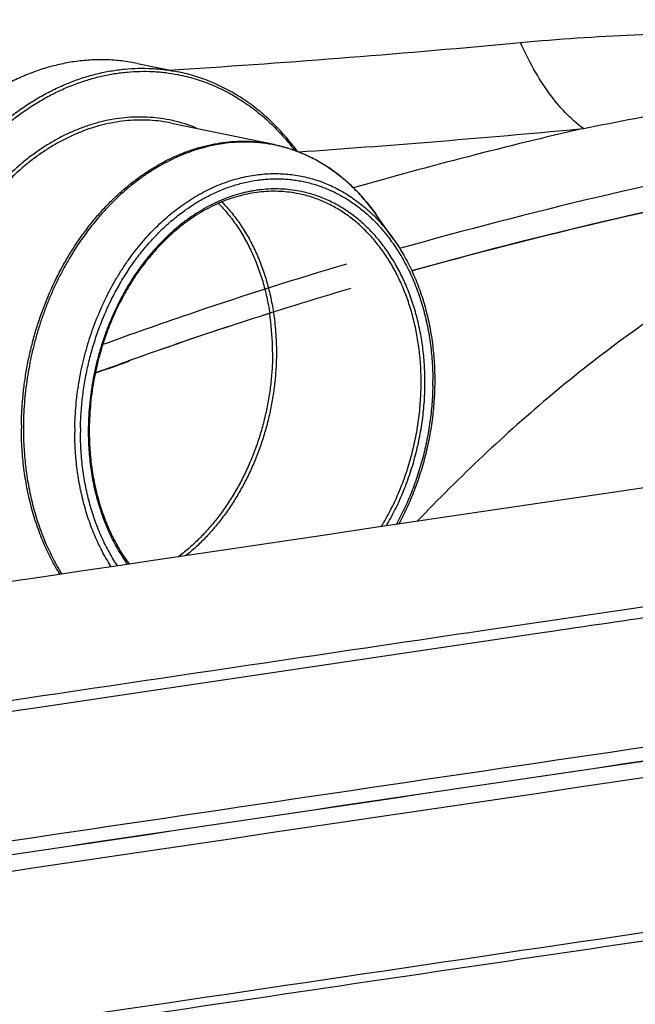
# Model space of a CAD drawing. Header units: millimetres. Extents: x 0 to 420, y -341 to 792.
# Tile 62 of 256: x 196.06 to 199.91, y 24.31 to 30.48. Entities that reach past the tile are written whole.
import ezdxf

# ---------------------------------------------------------------- set-up
doc = ezdxf.new("R2010")
doc.units = ezdxf.units.MM
doc.header["$LTSCALE"] = 23.1
doc.layers.get('0').update_dxf_attribs({"linetype": 'CONTINUOUS'})
doc.layers.add('02___PRT_ALL_AXES', color=7, linetype='CONTINUOUS')

msp = doc.modelspace()

# ---------------------------------------------------------------- linework, layer by layer
at = {"color": 7, "linetype": 'Continuous'}
for p, q in [((196.7952, 30.2043), (197.0527, 30.151)), ((196.9956, 30.1627), (197.0521, 30.1663)), ((197.0503, 30.1341), (197.0521, 30.1337)), ((197.0503, 30.134), (197.0521, 30.1337)), ((197.0091, 29.8302), (197.6486, 29.6978)), ((199.4853, 29.787), (199.5892, 29.7967)), ((197.6506, 29.6937), (197.6481, 29.6941)), ((197.6506, 29.6937), (197.6482, 29.6942)), ((198.3982, 29.1058), (198.2891, 29.2597)), ((197.1631, 28.6483), (197.1159, 28.6323)), ((197.1632, 28.6481), (197.1161, 28.6321)), ((196.7409, 28.3377), (196.5304, 28.263)), ((196.6147, 28.293), (196.7407, 28.3396)), ((196.62, 28.2975), (196.6822, 28.32)), ((196.6807, 28.3195), (196.7398, 28.3407)), ((196.6204, 28.2976), (196.5293, 28.2643)), ((196.4868, 27.9022), (196.4868, 27.8997)), ((196.4869, 27.9022), (196.4868, 27.8997)), ((198.9641, 26.5843), (199.3452, 26.6406)), ((196.839, 26.2696), (198.9641, 26.5843)), ((196.1534, 26.168), (196.839, 26.2696))]:
    msp.add_line(p, q, dxfattribs=at)
for centre, radius, start, end in [((192.4189, 102.4483), 72.4304, 273.667561, 275.367478), ((196.8119, 28.9322), 0.9363, 77.16739, 77.66948), ((196.8095, 28.9229), 0.9459, 67.93574, 77.15012), ((206.0869, 1.6447), 28.8922, 102.99671, 105.94787), ((192.5829, 104.2289), 74.7612, 274.004978, 275.297417), ((197.5612, 28.5289), 1.0156, 45.14307, 46.98244), ((197.4604, 28.4202), 1.1428, 34.99017, 36.14913), ((205.7263, 3.332), 26.7253, 106.56888, 108.68808), ((205.6583, 3.3671), 26.5183, 106.4885, 109.65508), ((205.5784, 3.6121), 26.2606, 106.47305, 109.66801), ((205.4401, 4.1897), 25.8211, 108.80683, 110.07256), ((196.0106, 28.3978), 1.6309, 1.10166, 8.47581), ((195.9501, 28.3956), 1.6915, 359.99872, 1.13713), ((205.313, 4.3629), 25.4644, 109.97749, 110.18055), ((196.857, 28.2075), 1.7155, 359.99958, 1.13627), ((196.8143, 28.2143), 1.8312, 359.22987, 359.69161), ((196.8332, 28.2142), 1.8123, 359.99999, 0.12862), ((196.8194, 28.2142), 1.8261, 359.69158, 359.99997), ((196.8097, 28.2143), 1.8358, 359.07641, 359.23005), ((198.1379, 27.9175), 2.0702, 179.38289, 179.99988), ((198.1475, 27.9159), 2.0672, 179.38313, 179.99964), ((198.2706, 27.8917), 1.8682, 179.07564, 179.99973), ((198.2674, 27.8926), 1.8296, 179.07564, 179.99973), ((1342.9829, -7706.9427), 7816.6931, 98.40250875, 98.51710809)]:
    msp.add_arc(centre, radius, start, end, dxfattribs=at)
for points, knots in [([(199.1943, 30.3355), (199.6689, 30.3805), (200.3786, 30.4038), (201.3069, 30.4156), (201.759, 30.4467), (201.9766, 30.4784)], [0, 0, 0, 0, 0.513285, 0.7633, 1, 1, 1, 1]), ([(199.5892, 29.7967), (199.5073, 29.856), (199.3533, 30.0251), (199.2449, 30.2231), (199.1943, 30.3355)], [0, 0, 0, 0, 0.450461, 1, 1, 1, 1]), ([(195.1589, 28.0184), (195.1589, 28.0553), (195.1606, 28.1295), (195.168, 28.2407), (195.1803, 28.352), (195.1975, 28.4629), (195.2195, 28.573), (195.2462, 28.682), (195.2776, 28.7895), (195.3135, 28.8952), (195.3538, 28.9988), (195.3985, 29.0998), (195.4473, 29.198), (195.5, 29.293), (195.5566, 29.3846), (195.6168, 29.4723), (195.6805, 29.556), (195.7474, 29.6354), (195.8172, 29.7101), (195.8899, 29.78), (195.965, 29.8448), (196.0425, 29.9043), (196.122, 29.9583), (196.2033, 30.0067), (196.2861, 30.0492), (196.3563, 30.0797), (196.413, 30.101), (196.4696, 30.1202), (196.5407, 30.1403), (196.6126, 30.1553), (196.6702, 30.164), (196.7274, 30.1707), (196.7989, 30.175), (196.8703, 30.1739), (196.9269, 30.1699), (196.9832, 30.1637), (197.025, 30.1567), (197.0527, 30.151)], [0, 0, 0, 0, 0.034353, 0.068913, 0.103611, 0.138382, 0.173178, 0.207954, 0.242667, 0.277267, 0.311705, 0.345934, 0.379909, 0.41359, 0.446936, 0.479914, 0.512489, 0.544635, 0.576329, 0.607552, 0.638292, 0.668542, 0.698302, 0.727578, 0.756383, 0.784739, 0.798757, 0.812674, 0.840217, 0.867412, 0.880895, 0.89431, 0.920955, 0.94741, 0.960587, 0.97374, 1, 1, 1, 1]), ([(196.399, 30.2152), (196.3678, 30.2106), (196.3051, 30.1989), (196.2279, 30.1783), (196.1665, 30.1583), (196.1205, 30.1413), (196.0748, 30.1226), (196.0141, 30.0951), (195.9543, 30.0642), (195.8956, 30.0301), (195.8519, 30.0027), (195.8088, 29.9736), (195.7517, 29.9325), (195.7103, 29.8996), (195.6832, 29.8767)], [0, 0, 0, 0, 0.118162, 0.238015, 0.29863, 0.359714, 0.421287, 0.483368, 0.60911, 0.67282, 0.737101, 0.801959, 0.867398, 1, 1, 1, 1]), ([(196.7952, 30.2043), (196.7791, 30.2076), (196.7467, 30.2136), (196.6977, 30.2204), (196.6484, 30.225), (196.5988, 30.2274), (196.549, 30.2277), (196.499, 30.2258), (196.449, 30.2217), (196.4157, 30.2176), (196.399, 30.2152)], [0, 0, 0, 0, 0.123914, 0.247948, 0.372213, 0.496811, 0.62182, 0.74731, 0.873348, 1, 1, 1, 1]), ([(199.5892, 29.7967), (200.0175, 29.8838), (200.8794, 30.0369), (201.7455, 30.1614), (202.1789, 30.2245)], [0, 0, 0, 0, 0.49952, 1, 1, 1, 1]), ([(195.1891, 28.1934), (195.1915, 28.2283), (195.1963, 28.2806), (195.2049, 28.3501), (195.2149, 28.4196), (195.23, 28.5061), (195.2525, 28.609), (195.2791, 28.7108), (195.3099, 28.8112), (195.3446, 28.9099), (195.3832, 29.0067), (195.4257, 29.1011), (195.4718, 29.193), (195.5214, 29.282), (195.5744, 29.368), (195.6307, 29.4506), (195.69, 29.5296), (195.7522, 29.6049), (195.8171, 29.676), (195.8845, 29.7429), (195.9543, 29.8054), (196.0261, 29.8632), (196.0999, 29.9162), (196.1753, 29.9643), (196.2522, 30.0072), (196.3304, 30.0449), (196.4095, 30.0772), (196.4894, 30.1041), (196.5699, 30.1255), (196.6374, 30.1386), (196.6913, 30.1463), (196.745, 30.1521), (196.8121, 30.1558), (196.879, 30.1548), (196.9322, 30.1511), (196.985, 30.1455), (197.0243, 30.1392), (197.0503, 30.1341)], [0, 0, 0, 0, 0.03481, 0.052256, 0.069719, 0.104671, 0.139629, 0.174553, 0.209402, 0.24413, 0.278694, 0.313051, 0.347163, 0.380993, 0.414505, 0.447667, 0.480451, 0.51283, 0.544783, 0.576293, 0.607346, 0.637934, 0.668057, 0.697715, 0.726918, 0.755681, 0.784024, 0.811974, 0.839563, 0.86683, 0.880357, 0.893821, 0.920577, 0.947155, 0.960396, 0.973613, 1, 1, 1, 1]), ([(197.0521, 30.1337), (197.0695, 30.1303), (197.1043, 30.1225), (197.1558, 30.1082), (197.2067, 30.0915), (197.2569, 30.0723), (197.3063, 30.0507), (197.3549, 30.0266), (197.4025, 30.0001), (197.4491, 29.9713), (197.4947, 29.9401), (197.5392, 29.9067), (197.5825, 29.8711), (197.6246, 29.8332), (197.6654, 29.7933), (197.7049, 29.7512), (197.743, 29.7072), (197.7673, 29.6766), (197.7792, 29.6611)], [0, 0, 0, 0, 0.060225, 0.1205, 0.180888, 0.241446, 0.302234, 0.363306, 0.424718, 0.486519, 0.54876, 0.611483, 0.674729, 0.738538, 0.802943, 0.867972, 0.933651, 1, 1, 1, 1]), ([(197.7962, 29.6546), (197.7722, 29.687), (197.7345, 29.7339), (197.6808, 29.7928), (197.6393, 29.8346), (197.5965, 29.8742), (197.5523, 29.9116), (197.5069, 29.9467), (197.4603, 29.9794), (197.4125, 30.0097), (197.3637, 30.0376), (197.314, 30.063), (197.2633, 30.0858), (197.2117, 30.1061), (197.1594, 30.1239), (197.1064, 30.139), (197.0706, 30.1473), (197.0527, 30.151)], [0, 0, 0, 0, 0.132029, 0.197075, 0.261498, 0.325325, 0.388589, 0.451326, 0.513573, 0.575379, 0.636793, 0.697869, 0.758663, 0.819228, 0.87961, 0.939852, 1, 1, 1, 1]), ([(197.0119, 29.8469), (196.9892, 29.8519), (196.9433, 29.8601), (196.8737, 29.8674), (196.8035, 29.8695), (196.7328, 29.8665), (196.662, 29.8583), (196.6031, 29.8473), (196.5562, 29.8359), (196.5091, 29.8229), (196.4504, 29.8034), (196.381, 29.7751), (196.3125, 29.742), (196.2451, 29.7042), (196.1791, 29.6617), (196.1145, 29.6148), (196.0518, 29.5636), (195.9909, 29.5082), (195.9121, 29.4284), (195.8385, 29.3415), (195.7793, 29.2604), (195.7466, 29.2122), (195.7147, 29.1626), (195.6767, 29.0988), (195.6343, 29.0198), (195.5952, 28.9383), (195.5594, 28.8545), (195.5272, 28.7689), (195.4984, 28.6816), (195.4734, 28.5928), (195.4521, 28.503), (195.4375, 28.4274), (195.4277, 28.3666), (195.4193, 28.3057), (195.4112, 28.2294), (195.4073, 28.1683), (195.4061, 28.1377)], [0, 0, 0, 0, 0.026355, 0.052762, 0.079284, 0.10598, 0.132905, 0.160111, 0.173837, 0.18765, 0.215553, 0.24386, 0.272598, 0.301791, 0.331453, 0.361592, 0.392212, 0.423309, 0.454874, 0.519325, 0.552186, 0.568763, 0.585431, 0.619023, 0.65293, 0.687114, 0.721534, 0.756147, 0.790905, 0.825764, 0.860679, 0.895609, 0.913067, 0.930513, 0.965331, 1, 1, 1, 1]), ([(197.0091, 29.8302), (196.9867, 29.8348), (196.9414, 29.8425), (196.8728, 29.8489), (196.8035, 29.8503), (196.7339, 29.8466), (196.6641, 29.8379), (196.6061, 29.8265), (196.5599, 29.815), (196.5135, 29.8017), (196.4559, 29.782), (196.3992, 29.7585), (196.3543, 29.7373), (196.3094, 29.7144), (196.2539, 29.6828), (196.189, 29.6406), (196.1256, 29.594), (196.0639, 29.5432), (196.0042, 29.4883), (195.9465, 29.4295), (195.8911, 29.3669), (195.8382, 29.3009), (195.7879, 29.2315), (195.7403, 29.1591), (195.6957, 29.0837), (195.6541, 29.0058), (195.6157, 28.9254), (195.5806, 28.8428), (195.5489, 28.7584), (195.5207, 28.6723), (195.4961, 28.5849), (195.4752, 28.4964), (195.458, 28.407), (195.4446, 28.3171), (195.4351, 28.2269), (195.4312, 28.1667), (195.43, 28.1366)], [0, 0, 0, 0, 0.026339, 0.052739, 0.079261, 0.105964, 0.132903, 0.160127, 0.173863, 0.187687, 0.215614, 0.243945, 0.258274, 0.272713, 0.30193, 0.331615, 0.361775, 0.392414, 0.423526, 0.455103, 0.487129, 0.519585, 0.552446, 0.585686, 0.619271, 0.653167, 0.687336, 0.721739, 0.756331, 0.791067, 0.8259, 0.86079, 0.895693, 0.930567, 0.965358, 1, 1, 1, 1]), ([(201.7838, 29.7829), (201.4965, 29.7364), (200.3713, 29.5381), (199.257, 29.2769), (198.4378, 29.0443)], [0, 0, 0, 0, 0.25471, 1, 1, 1, 1]), ([(196.0679, 27.9398), (196.0682, 27.9705), (196.0702, 28.032), (196.0773, 28.1242), (196.0884, 28.2163), (196.1035, 28.3081), (196.1225, 28.3991), (196.1455, 28.4892), (196.1722, 28.578), (196.2127, 28.6941), (196.2604, 28.8067), (196.3152, 28.915), (196.3595, 28.9933), (196.4068, 29.0687), (196.4571, 29.141), (196.5102, 29.2098), (196.5659, 29.2751), (196.6241, 29.3366), (196.6845, 29.394), (196.747, 29.4473), (196.8113, 29.4962), (196.8773, 29.5405), (196.9337, 29.5737), (196.9795, 29.5978), (197.0253, 29.6201), (197.0831, 29.645), (197.142, 29.6658), (197.1894, 29.6799), (197.2366, 29.6921), (197.2958, 29.7043), (197.3554, 29.7122), (197.403, 29.7158), (197.4385, 29.7172), (197.474, 29.7173), (197.521, 29.7157), (197.5795, 29.7103), (197.6257, 29.7026), (197.6486, 29.6978)], [0, 0, 0, 0, 0.034422, 0.069041, 0.103789, 0.138601, 0.173425, 0.208218, 0.242937, 0.277536, 0.346165, 0.380121, 0.413778, 0.447098, 0.480045, 0.51259, 0.544706, 0.576369, 0.607563, 0.638277, 0.668503, 0.698243, 0.727504, 0.74196, 0.756302, 0.78465, 0.81258, 0.8264, 0.84013, 0.867331, 0.894236, 0.907595, 0.9209, 0.934158, 0.947376, 0.97372, 1, 1, 1, 1]), ([(197.3277, 29.7013), (197.3074, 29.6984), (197.2667, 29.6912), (197.2061, 29.6766), (197.1458, 29.6584), (197.086, 29.6364), (197.0267, 29.6108), (196.9681, 29.5816), (196.9104, 29.5489), (196.8537, 29.5127), (196.7982, 29.4732), (196.7438, 29.4305), (196.6909, 29.3846), (196.6395, 29.3357), (196.5897, 29.2838), (196.5252, 29.2105), (196.4495, 29.1122), (196.3814, 29.0069), (196.3314, 28.9185), (196.296, 28.85), (196.2631, 28.7796), (196.2327, 28.7077), (196.2049, 28.6343), (196.1798, 28.5596), (196.1573, 28.4839), (196.1377, 28.4072), (196.1208, 28.3298), (196.1068, 28.2519), (196.0957, 28.1735), (196.0875, 28.095), (196.0822, 28.0166), (196.0807, 27.9642), (196.0804, 27.9382)], [0, 0, 0, 0, 0.026376, 0.053042, 0.080017, 0.107317, 0.134962, 0.162972, 0.191366, 0.220158, 0.249354, 0.278956, 0.308961, 0.339366, 0.370162, 0.401336, 0.464748, 0.529463, 0.562258, 0.595305, 0.628575, 0.662038, 0.695664, 0.729417, 0.763264, 0.79717, 0.831105, 0.865038, 0.898937, 0.932762, 0.966466, 1, 1, 1, 1]), ([(197.6482, 29.6942), (197.6351, 29.6968), (197.6089, 29.7013), (197.5692, 29.7065), (197.5293, 29.7099), (197.4758, 29.7122), (197.4083, 29.7109), (197.3545, 29.7053), (197.3277, 29.7013)], [0, 0, 0, 0, 0.123911, 0.247961, 0.372254, 0.496882, 0.747369, 1, 1, 1, 1]), ([(197.6486, 29.6978), (197.6642, 29.6946), (197.6953, 29.6873), (197.7413, 29.6741), (197.7867, 29.6585), (197.8314, 29.6406), (197.8754, 29.6205), (197.9184, 29.5981), (197.9606, 29.5734), (198.0018, 29.5466), (198.0419, 29.5177), (198.081, 29.4867), (198.1189, 29.4536), (198.1556, 29.4186), (198.1911, 29.3816), (198.2369, 29.3296), (198.2688, 29.2882), (198.2891, 29.2597)], [0, 0, 0, 0, 0.060142, 0.12037, 0.180734, 0.241279, 0.302055, 0.363119, 0.424525, 0.486325, 0.54857, 0.611308, 0.674581, 0.73843, 0.802888, 0.86797, 1, 1, 1, 1]), ([(198.2891, 29.2597), (198.2688, 29.2882), (198.2369, 29.3295), (198.1911, 29.3815), (198.1556, 29.4184), (198.119, 29.4532), (198.0811, 29.4861), (198.0421, 29.5169), (198.0021, 29.5455), (197.961, 29.572), (197.919, 29.5963), (197.8761, 29.6184), (197.8324, 29.6382), (197.7879, 29.6557), (197.7427, 29.6709), (197.697, 29.6837), (197.6661, 29.6907), (197.6506, 29.6937)], [0, 0, 0, 0, 0.132654, 0.197932, 0.262532, 0.326483, 0.389817, 0.452577, 0.514807, 0.576553, 0.637867, 0.698806, 0.759429, 0.819794, 0.879966, 0.940011, 1, 1, 1, 1]), ([(202.2092, 29.6867), (201.8912, 29.6396), (200.6478, 29.4367), (199.4165, 29.1581), (198.513, 28.9047)], [0, 0, 0, 0, 0.25517, 1, 1, 1, 1]), ([(198.5132, 28.9048), (198.8158, 28.9896), (200.0572, 29.3151), (201.32, 29.5572), (202.2788, 29.6969)], [0, 0, 0, 0, 0.244922, 1, 1, 1, 1]), ([(205.9714, 28.4287), (205.7012, 28.6302), (205.1404, 28.9968), (204.2256, 29.4013), (203.2505, 29.6098), (202.24, 29.581), (201.2364, 29.305), (200.4434, 28.8972), (199.8358, 28.4857), (199.2355, 28.0137), (198.8155, 27.6151), (198.5465, 27.3353)], [0, 0, 0, 0, 0.120816, 0.239241, 0.356572, 0.475233, 0.597983, 0.726479, 0.792989, 0.860845, 1, 1, 1, 1]), ([(196.4026, 27.9218), (196.403, 27.9453), (196.4047, 27.9923), (196.4098, 28.0629), (196.4175, 28.1336), (196.4312, 28.2275), (196.4502, 28.3207), (196.4742, 28.4125), (196.4946, 28.4805), (196.5175, 28.5476), (196.5427, 28.6135), (196.5703, 28.6781), (196.6001, 28.7412), (196.6321, 28.8027), (196.6662, 28.8625), (196.7023, 28.9204), (196.7527, 28.9945), (196.8071, 29.0647), (196.8652, 29.1304), (196.9247, 29.192), (196.9874, 29.2489), (197.0531, 29.3003), (197.1193, 29.3472), (197.2046, 29.3985), (197.2937, 29.4399), (197.366, 29.4663), (197.4202, 29.4827), (197.4747, 29.4958), (197.5113, 29.5023), (197.5295, 29.5049)], [0, 0, 0, 0, 0.033561, 0.06729, 0.101142, 0.135067, 0.202958, 0.236871, 0.27072, 0.304471, 0.338093, 0.371553, 0.404818, 0.437856, 0.470642, 0.503147, 0.535349, 0.598736, 0.629901, 0.660687, 0.721065, 0.750661, 0.779851, 0.837012, 0.892658, 0.919967, 0.94695, 0.973621, 1, 1, 1, 1]), ([(197.5295, 29.5049), (197.5459, 29.5073), (197.5785, 29.5112), (197.6276, 29.5142), (197.6766, 29.5144), (197.7253, 29.5119), (197.7736, 29.5066), (197.8214, 29.4985), (197.8686, 29.4877), (197.9152, 29.4742), (197.9611, 29.4579), (198.0062, 29.439), (198.0503, 29.4174), (198.0935, 29.3933), (198.1355, 29.3665), (198.1765, 29.3373), (198.2161, 29.3057), (198.2416, 29.2832), (198.2541, 29.2715)], [0, 0, 0, 0, 0.062772, 0.12516, 0.187219, 0.249009, 0.310597, 0.372073, 0.433531, 0.495064, 0.556765, 0.618719, 0.681006, 0.743703, 0.806886, 0.870622, 0.934974, 1, 1, 1, 1]), ([(196.438, 27.9221), (196.4385, 27.9556), (196.4415, 28.023), (196.4497, 28.107), (196.459, 28.174), (196.4673, 28.2243), (196.477, 28.2742), (196.4916, 28.3405), (196.5089, 28.406), (196.5288, 28.4707), (196.5449, 28.5187), (196.5623, 28.5661), (196.5871, 28.6283), (196.6143, 28.6893), (196.6438, 28.7487), (196.6748, 28.8067), (196.7161, 28.8769), (196.7699, 28.9573), (196.8276, 29.0331), (196.8889, 29.1041), (196.9534, 29.1699), (197.0208, 29.2301), (197.0795, 29.2756), (197.1276, 29.3089), (197.1759, 29.3398), (197.2375, 29.3745), (197.3009, 29.404), (197.3522, 29.4242), (197.4034, 29.4419), (197.4679, 29.4598), (197.5332, 29.4719), (197.5854, 29.478), (197.6243, 29.4808), (197.6632, 29.4819), (197.7019, 29.4811), (197.7404, 29.4786), (197.7786, 29.4742), (197.8166, 29.4681), (197.8542, 29.4603), (197.8914, 29.4506), (197.9282, 29.4393), (197.9645, 29.4262), (198.0123, 29.4064), (198.0707, 29.3773), (198.1265, 29.3429), (198.1697, 29.3123), (198.2121, 29.2793), (198.2424, 29.2524), (198.262, 29.2337)], [0, 0, 0, 0, 0.035446, 0.071119, 0.089008, 0.106915, 0.124827, 0.142736, 0.178507, 0.196355, 0.214166, 0.23193, 0.249638, 0.284847, 0.302333, 0.319727, 0.354208, 0.388236, 0.42176, 0.454738, 0.487135, 0.518926, 0.550098, 0.565454, 0.580655, 0.610598, 0.639958, 0.654433, 0.668778, 0.697097, 0.724987, 0.738797, 0.752529, 0.766194, 0.779804, 0.79337, 0.806906, 0.820423, 0.833934, 0.847452, 0.860989, 0.874559, 0.888174, 0.915577, 0.943295, 0.957302, 0.971417, 1, 1, 1, 1]), ([(197.8093, 29.4041), (197.7899, 29.4078), (197.7507, 29.4138), (197.6913, 29.4183), (197.6314, 29.4184), (197.5814, 29.4147), (197.5414, 29.4096), (197.5113, 29.4047), (197.4812, 29.3986), (197.4411, 29.3891), (197.391, 29.3744), (197.3417, 29.3562), (197.3027, 29.3396), (197.2636, 29.3215), (197.2153, 29.2962), (197.1586, 29.2619), (197.1031, 29.2237), (197.0491, 29.1816), (196.9967, 29.136), (196.9461, 29.0868), (196.8974, 29.0342), (196.8508, 28.9785), (196.7913, 28.8997), (196.737, 28.8157), (196.6883, 28.7274), (196.6543, 28.6587), (196.6232, 28.588), (196.595, 28.5155), (196.57, 28.4415), (196.5481, 28.3663), (196.5294, 28.2901), (196.5166, 28.2259), (196.508, 28.1742), (196.5005, 28.1225), (196.4933, 28.0577), (196.4881, 27.9799), (196.4868, 27.928), (196.4868, 27.9022)], [0, 0, 0, 0, 0.026245, 0.052566, 0.079027, 0.105688, 0.119112, 0.132607, 0.146179, 0.159834, 0.187408, 0.215373, 0.229515, 0.243766, 0.272606, 0.301913, 0.331702, 0.361978, 0.392739, 0.423979, 0.455685, 0.487837, 0.520413, 0.586704, 0.620371, 0.654329, 0.688537, 0.722951, 0.757522, 0.792203, 0.826951, 0.861721, 0.879102, 0.896472, 0.931146, 0.965678, 1, 1, 1, 1]), ([(197.8063, 29.3874), (197.7872, 29.3914), (197.7487, 29.3978), (197.6901, 29.4031), (197.6311, 29.4039), (197.5716, 29.4003), (197.5121, 29.3923), (197.4526, 29.3799), (197.3933, 29.3631), (197.3345, 29.342), (197.2763, 29.3166), (197.2189, 29.2871), (197.1625, 29.2535), (197.1074, 29.2159), (197.0536, 29.1746), (197.0014, 29.1295), (196.9509, 29.0808), (196.9023, 29.0288), (196.8558, 28.9735), (196.8116, 28.9153), (196.7697, 28.8541), (196.7303, 28.7903), (196.6936, 28.7241), (196.6596, 28.6557), (196.6286, 28.5853), (196.5911, 28.4888), (196.5598, 28.3896), (196.535, 28.2885), (196.5197, 28.2117), (196.5077, 28.1345), (196.4992, 28.0569), (196.494, 27.9794), (196.4929, 27.9277), (196.4929, 27.902)], [0, 0, 0, 0, 0.026063, 0.052222, 0.078526, 0.105024, 0.131774, 0.158836, 0.186262, 0.214097, 0.242372, 0.271116, 0.300348, 0.330079, 0.360317, 0.39106, 0.422301, 0.454025, 0.486214, 0.518843, 0.551883, 0.585301, 0.61906, 0.65312, 0.68744, 0.721972, 0.791462, 0.826339, 0.861236, 0.896109, 0.930906, 0.965559, 1, 1, 1, 1]), ([(198.5722, 28.2415), (198.5715, 28.2768), (198.5688, 28.3296), (198.5618, 28.3996), (198.555, 28.4513), (198.5465, 28.5025), (198.5365, 28.5529), (198.5248, 28.6025), (198.5072, 28.6672), (198.4813, 28.7456), (198.4501, 28.8212), (198.4222, 28.8792), (198.4, 28.9212), (198.3763, 28.9618), (198.3514, 29.0009), (198.3251, 29.0385), (198.2975, 29.0746), (198.2687, 29.109), (198.229, 29.1524), (198.1765, 29.2025), (198.12, 29.247), (198.073, 29.2787), (198.0371, 29.3003), (198.0003, 29.32), (197.9628, 29.3377), (197.9246, 29.3534), (197.8857, 29.3669), (197.8463, 29.3784), (197.8197, 29.3847), (197.8063, 29.3874)], [0, 0, 0, 0, 0.07128, 0.10664, 0.14177, 0.176639, 0.211224, 0.24551, 0.279486, 0.346455, 0.412071, 0.444361, 0.476295, 0.507869, 0.539086, 0.569949, 0.600464, 0.630639, 0.660485, 0.719227, 0.776843, 0.805288, 0.833518, 0.861561, 0.889445, 0.917198, 0.944854, 0.972443, 1, 1, 1, 1]), ([(198.5965, 28.2071), (198.5965, 28.244), (198.5947, 28.2993), (198.5888, 28.3725), (198.5826, 28.4267), (198.5746, 28.4803), (198.5649, 28.5332), (198.5535, 28.5852), (198.5404, 28.6364), (198.5256, 28.6866), (198.5091, 28.7357), (198.491, 28.7836), (198.4713, 28.8304), (198.45, 28.8758), (198.4272, 28.9198), (198.4029, 28.9624), (198.3772, 29.0035), (198.35, 29.0429), (198.3215, 29.0807), (198.2917, 29.1168), (198.2606, 29.151), (198.2282, 29.1834), (198.1947, 29.2139), (198.1602, 29.2425), (198.1245, 29.269), (198.0879, 29.2935), (198.0504, 29.3159), (198.0119, 29.3362), (197.9728, 29.3543), (197.9328, 29.3702), (197.8922, 29.3839), (197.851, 29.3953), (197.8232, 29.4014), (197.8093, 29.4041)], [0, 0, 0, 0, 0.071375, 0.106794, 0.141987, 0.176922, 0.211573, 0.245926, 0.279966, 0.313683, 0.347065, 0.380104, 0.41279, 0.445116, 0.477077, 0.508669, 0.539894, 0.570754, 0.601256, 0.631408, 0.661221, 0.690709, 0.719888, 0.748778, 0.777399, 0.805774, 0.833932, 0.8619, 0.889708, 0.917389, 0.944974, 0.9725, 1, 1, 1, 1]), ([(197.3026, 29.3274), (197.313, 29.3168), (197.3334, 29.2951), (197.3626, 29.261), (197.3906, 29.2252), (197.4173, 29.1878), (197.4427, 29.1489), (197.4667, 29.1085), (197.4893, 29.0666), (197.5176, 29.0087), (197.5493, 28.9331), (197.5756, 28.8545), (197.5934, 28.7897), (197.6053, 28.74), (197.6155, 28.6894), (197.6212, 28.6553), (197.6238, 28.6382)], [0, 0, 0, 0, 0.057456, 0.115553, 0.174312, 0.23375, 0.293881, 0.354713, 0.416251, 0.47849, 0.605009, 0.734192, 0.799751, 0.865922, 0.93268, 1, 1, 1, 1]), ([(197.3238, 29.3373), (197.3342, 29.3267), (197.3546, 29.3048), (197.3839, 29.2705), (197.412, 29.2345), (197.4479, 29.1841), (197.4895, 29.1171), (197.5259, 29.0463), (197.5522, 28.9871), (197.5705, 28.9412), (197.5872, 28.8942), (197.6024, 28.8462), (197.616, 28.7972), (197.6321, 28.7303), (197.6416, 28.6794), (197.6468, 28.6451)], [0, 0, 0, 0, 0.057496, 0.115629, 0.174419, 0.233885, 0.354858, 0.478624, 0.541554, 0.605161, 0.669428, 0.734339, 0.799876, 0.866017, 1, 1, 1, 1]), ([(198.2775, 29.2489), (198.2994, 29.2271), (198.3417, 29.181), (198.38, 29.1316), (198.3982, 29.1058)], [0, 0, 0, 0, 0.494662, 1, 1, 1, 1]), ([(198.262, 29.2337), (198.2839, 29.2125), (198.3264, 29.1678), (198.3648, 29.1195), (198.3832, 29.0944)], [0, 0, 0, 0, 0.494638, 1, 1, 1, 1]), ([(198.3966, 29.0756), (198.4167, 29.0469), (198.4547, 28.987), (198.4959, 28.9078), (198.5254, 28.8415), (198.5458, 28.79), (198.5645, 28.7372), (198.5813, 28.6831), (198.5962, 28.6279), (198.6092, 28.5717), (198.6202, 28.5145), (198.6293, 28.4565), (198.6364, 28.3977), (198.6433, 28.3183), (198.6454, 28.2584), (198.6455, 28.2183)], [0, 0, 0, 0, 0.115887, 0.234614, 0.295046, 0.356165, 0.417955, 0.480398, 0.543473, 0.607158, 0.671427, 0.736252, 0.801588, 0.867371, 1, 1, 1, 1]), ([(198.3982, 29.1058), (198.4193, 29.0762), (198.449, 29.0299), (198.4846, 28.9656), (198.5183, 28.8982), (198.5557, 28.81), (198.5926, 28.6994), (198.6215, 28.584), (198.6388, 28.485), (198.6486, 28.4043), (198.6556, 28.3222), (198.6576, 28.2602), (198.6576, 28.2188)], [0, 0, 0, 0, 0.116194, 0.175363, 0.235212, 0.356866, 0.48109, 0.607758, 0.736677, 0.801913, 0.867593, 1, 1, 1, 1]), ([(197.6468, 28.6451), (197.65, 28.6247), (197.6554, 28.5835), (197.6613, 28.5212), (197.6648, 28.4584), (197.6655, 28.4163), (197.6655, 28.3952)], [0, 0, 0, 0, 0.24736, 0.496685, 0.74767, 1, 1, 1, 1]), ([(197.6416, 28.3955), (197.6416, 28.3642), (197.6399, 28.3014), (197.6334, 28.2229), (197.6257, 28.1602), (197.6187, 28.1132), (197.6104, 28.0664), (197.5976, 28.0044), (197.5824, 27.9429), (197.5648, 27.8821), (197.5503, 27.837), (197.5347, 27.7924), (197.5125, 27.7338), (197.4818, 27.6622), (197.4406, 27.579), (197.3952, 27.4992), (197.346, 27.423), (197.293, 27.351), (197.2367, 27.2835), (197.1772, 27.2207), (197.1149, 27.1631), (197.0712, 27.1279), (197.049, 27.1113)], [0, 0, 0, 0, 0.064174, 0.1288, 0.161225, 0.193689, 0.226174, 0.258664, 0.323588, 0.355997, 0.388348, 0.420624, 0.452807, 0.516821, 0.580265, 0.643022, 0.704982, 0.766051, 0.826146, 0.885199, 0.943159, 1, 1, 1, 1]), ([(197.6655, 28.3952), (197.6655, 28.3644), (197.6639, 28.3026), (197.6565, 28.21), (197.6443, 28.1176), (197.6272, 28.0257), (197.6054, 27.9349), (197.579, 27.8455), (197.5481, 27.758), (197.5187, 27.6869), (197.493, 27.6312), (197.466, 27.5769), (197.4299, 27.5108), (197.3904, 27.4473), (197.3569, 27.3983), (197.3226, 27.3511), (197.2776, 27.2946), (197.2203, 27.231), (197.1602, 27.1722), (197.118, 27.136), (197.0966, 27.1188)], [0, 0, 0, 0, 0.063982, 0.128407, 0.193094, 0.257875, 0.322626, 0.387231, 0.451567, 0.515506, 0.54729, 0.578929, 0.641709, 0.703749, 0.734464, 0.76496, 0.825247, 0.88455, 0.942812, 1, 1, 1, 1]), ([(198.3223, 27.3003), (198.3324, 27.3169), (198.3519, 27.3504), (198.3794, 27.4019), (198.4054, 27.4546), (198.4295, 27.5086), (198.452, 27.5636), (198.4726, 27.6196), (198.4914, 27.6764), (198.5083, 27.7339), (198.5233, 27.7921), (198.5364, 27.8508), (198.5475, 27.9099), (198.5566, 27.9693), (198.5637, 28.0289), (198.5705, 28.1082), (198.5725, 28.1678), (198.5725, 28.2075)], [0, 0, 0, 0, 0.060871, 0.122184, 0.183897, 0.245966, 0.308341, 0.370971, 0.433805, 0.49679, 0.559878, 0.623022, 0.686173, 0.749285, 0.812298, 0.875141, 1, 1, 1, 1]), ([(198.3533, 27.3056), (198.3729, 27.3388), (198.41, 27.407), (198.4504, 27.4954), (198.4794, 27.5682), (198.4995, 27.6239), (198.5177, 27.6804), (198.5341, 27.7375), (198.5487, 27.7953), (198.5614, 27.8535), (198.5722, 27.9122), (198.581, 27.9711), (198.5879, 28.0301), (198.5945, 28.1087), (198.5965, 28.1678), (198.5965, 28.2071)], [0, 0, 0, 0, 0.122367, 0.246251, 0.308656, 0.3713, 0.434131, 0.497102, 0.560166, 0.623278, 0.686393, 0.749464, 0.812432, 0.875227, 1, 1, 1, 1]), ([(198.6576, 28.2188), (198.6576, 28.1798), (198.6558, 28.1211), (198.6497, 28.0431), (198.6433, 27.9844), (198.6351, 27.9259), (198.6252, 27.8676), (198.6134, 27.8096), (198.5999, 27.752), (198.5847, 27.6949), (198.5677, 27.6384), (198.5491, 27.5825), (198.5288, 27.5275), (198.5069, 27.4732), (198.4756, 27.4023), (198.4498, 27.3504), (198.4314, 27.3165)], [0, 0, 0, 0, 0.124554, 0.187197, 0.250002, 0.312909, 0.375873, 0.438855, 0.501818, 0.564724, 0.627534, 0.690203, 0.752691, 0.814956, 0.876956, 1, 1, 1, 1]), ([(198.6452, 28.1847), (198.6446, 28.1469), (198.642, 28.0901), (198.635, 28.0145), (198.628, 27.9578), (198.6193, 27.9012), (198.6088, 27.8448), (198.5967, 27.7888), (198.5784, 27.7147), (198.5514, 27.6235), (198.519, 27.5343), (198.49, 27.4646), (198.4667, 27.4133), (198.4421, 27.3631), (198.4246, 27.3302), (198.4156, 27.3139)], [0, 0, 0, 0, 0.124777, 0.187519, 0.250414, 0.313401, 0.376425, 0.439444, 0.502422, 0.628085, 0.753115, 0.815298, 0.877199, 0.938779, 1, 1, 1, 1]), ([(196.3096, 27.0027), (196.2899, 27.0344), (196.2526, 27.1001), (196.2041, 27.2037), (196.1697, 27.2943), (196.1456, 27.3692), (196.1294, 27.4268), (196.1149, 27.4855), (196.1024, 27.5451), (196.0917, 27.6056), (196.083, 27.6669), (196.0762, 27.7288), (196.0697, 27.8124), (196.0677, 27.8754), (196.0677, 27.9175)], [0, 0, 0, 0, 0.116751, 0.236112, 0.358013, 0.419888, 0.482349, 0.545378, 0.608952, 0.673049, 0.737644, 0.802693, 0.868143, 1, 1, 1, 1]), ([(196.0803, 27.9159), (196.0803, 27.8739), (196.0822, 27.8111), (196.0887, 27.7279), (196.0954, 27.6661), (196.1041, 27.6051), (196.1147, 27.5448), (196.1272, 27.4854), (196.1416, 27.4269), (196.1578, 27.3695), (196.1758, 27.3133), (196.1956, 27.2582), (196.2172, 27.2045), (196.2405, 27.1521), (196.2737, 27.0846), (196.3013, 27.0357), (196.3209, 27.0042)], [0, 0, 0, 0, 0.13185, 0.197291, 0.26233, 0.326911, 0.390998, 0.454566, 0.517591, 0.580051, 0.641927, 0.7032, 0.763852, 0.823869, 0.883239, 1, 1, 1, 1]), ([(196.6311, 27.05), (196.6125, 27.0788), (196.5863, 27.1236), (196.5548, 27.1855), (196.5326, 27.2336), (196.5121, 27.2831), (196.4933, 27.3338), (196.4761, 27.3857), (196.4607, 27.4387), (196.4471, 27.4928), (196.4352, 27.5477), (196.4251, 27.6035), (196.4168, 27.6601), (196.4104, 27.7173), (196.4042, 27.7945), (196.4024, 27.8527), (196.4024, 27.8917)], [0, 0, 0, 0, 0.116477, 0.175734, 0.235658, 0.296241, 0.357467, 0.419318, 0.481775, 0.544817, 0.608421, 0.672564, 0.737219, 0.80235, 0.867899, 1, 1, 1, 1]), ([(196.6699, 27.0558), (196.6605, 27.0699), (196.6423, 27.0988), (196.6166, 27.1435), (196.5925, 27.1897), (196.5701, 27.2374), (196.5492, 27.2864), (196.5301, 27.3368), (196.5127, 27.3884), (196.4971, 27.4411), (196.4832, 27.4949), (196.4711, 27.5496), (196.4609, 27.6052), (196.4524, 27.6616), (196.4459, 27.7186), (196.4396, 27.7956), (196.4378, 27.8537), (196.4378, 27.8926)], [0, 0, 0, 0, 0.057803, 0.116292, 0.175467, 0.235324, 0.295851, 0.357036, 0.418863, 0.481312, 0.544366, 0.608001, 0.672194, 0.736916, 0.80212, 0.867746, 1, 1, 1, 1]), ([(196.4868, 27.8997), (196.4868, 27.8606), (196.4888, 27.802), (196.4954, 27.7245), (196.5024, 27.6672), (196.5113, 27.6106), (196.5222, 27.5548), (196.535, 27.5), (196.5497, 27.4462), (196.5663, 27.3936), (196.5848, 27.3422), (196.605, 27.2922), (196.6271, 27.2436), (196.6508, 27.1965), (196.6846, 27.1363), (196.7126, 27.0931), (196.7325, 27.0655)], [0, 0, 0, 0, 0.132807, 0.198672, 0.264079, 0.328963, 0.393277, 0.456992, 0.520081, 0.582521, 0.644292, 0.705373, 0.76575, 0.825408, 0.884339, 1, 1, 1, 1]), ([(196.4929, 27.902), (196.4929, 27.8626), (196.4949, 27.8037), (196.5017, 27.7257), (196.5088, 27.668), (196.5179, 27.6111), (196.5291, 27.5551), (196.5422, 27.5001), (196.5572, 27.4462), (196.5741, 27.3935), (196.593, 27.3421), (196.6137, 27.2921), (196.6361, 27.2436), (196.6603, 27.1967), (196.6947, 27.1368), (196.7232, 27.0939), (196.7435, 27.0666)], [0, 0, 0, 0, 0.133209, 0.199242, 0.264789, 0.329784, 0.394185, 0.457961, 0.521083, 0.583525, 0.645264, 0.706278, 0.766548, 0.82606, 0.884809, 1, 1, 1, 1]), ([(198.9542, 26.6515), (199.2564, 26.6962), (200.4478, 26.8724), (201.6393, 27.0482), (202.5286, 27.1793)], [0, 0, 0, 0, 0.253673, 1, 1, 1, 1]), ([(199.3452, 26.6406), (199.6061, 26.6792), (200.6364, 26.8315), (201.6668, 26.9836), (202.4363, 27.097)], [0, 0, 0, 0, 0.253238, 1, 1, 1, 1]), ([(192.0196, 25.6225), (192.6036, 25.7094), (194.915, 26.0532), (197.2265, 26.3959), (198.9542, 26.6515)], [0, 0, 0, 0, 0.252638, 1, 1, 1, 1]), ([(192.2913, 24.7825), (193.1475, 24.91), (196.4985, 25.4081), (199.8498, 25.9042), (202.3451, 26.2721)], [0, 0, 0, 0, 0.255487, 1, 1, 1, 1]), ([(191.3755, 24.5599), (192.3124, 24.6995), (195.9809, 25.2452), (199.6497, 25.7884), (202.3817, 26.1912)], [0, 0, 0, 0, 0.255408, 1, 1, 1, 1]), ([(191.3756, 24.5591), (192.3126, 24.6987), (195.9812, 25.2445), (199.6502, 25.7877), (202.3824, 26.1904)], [0, 0, 0, 0, 0.255408, 1, 1, 1, 1]), ([(192.2294, 25.585), (192.5578, 25.6339), (193.8657, 25.8284), (195.1737, 26.0227), (196.1534, 26.168)], [0, 0, 0, 0, 0.251044, 1, 1, 1, 1]), ([(194.2306, 23.9104), (195.1481, 24.0467), (198.6971, 24.5734), (202.2464, 25.0977), (204.8784, 25.4846)], [0, 0, 0, 0, 0.258546, 1, 1, 1, 1]), ([(195.018, 23.9744), (195.6555, 24.0691), (198.1515, 24.4394), (200.6477, 24.8085), (202.5065, 25.0825)], [0, 0, 0, 0, 0.255413, 1, 1, 1, 1])]:
    msp.add_open_spline(points, degree=3, knots=knots, dxfattribs=at)
at = {"layer": '02___PRT_ALL_AXES', "color": 7, "linetype": 'Continuous'}
for p, q in [((196.4407, 27.0226), (196.2641, 26.9964)), ((196.659, 27.0549), (196.4407, 27.0226)), ((196.6903, 27.0596), (196.6587, 27.0549)), ((196.8376, 27.0814), (196.6903, 27.0596)), ((196.2641, 26.9964), (196.1232, 26.9755))]:
    msp.add_line(p, q, dxfattribs=at)
for centre, radius, start, end in [((770.4469, -3832.163), 3901.64, 98.1847815, 98.454124), ((989.969, -5324.3756), 5406.5117, 98.30586, 98.4594365)]:
    msp.add_arc(centre, radius, start, end, dxfattribs=at)
msp.add_open_spline([(196.1232, 26.9755), (195.3102, 26.855), (192.0442, 26.3703), (188.7786, 25.8833), (186.3261, 25.5163)], degree=3, knots=[0, 0, 0, 0, 0.24894, 1, 1, 1, 1], dxfattribs=at)

doc.saveas('drawing.dxf')
